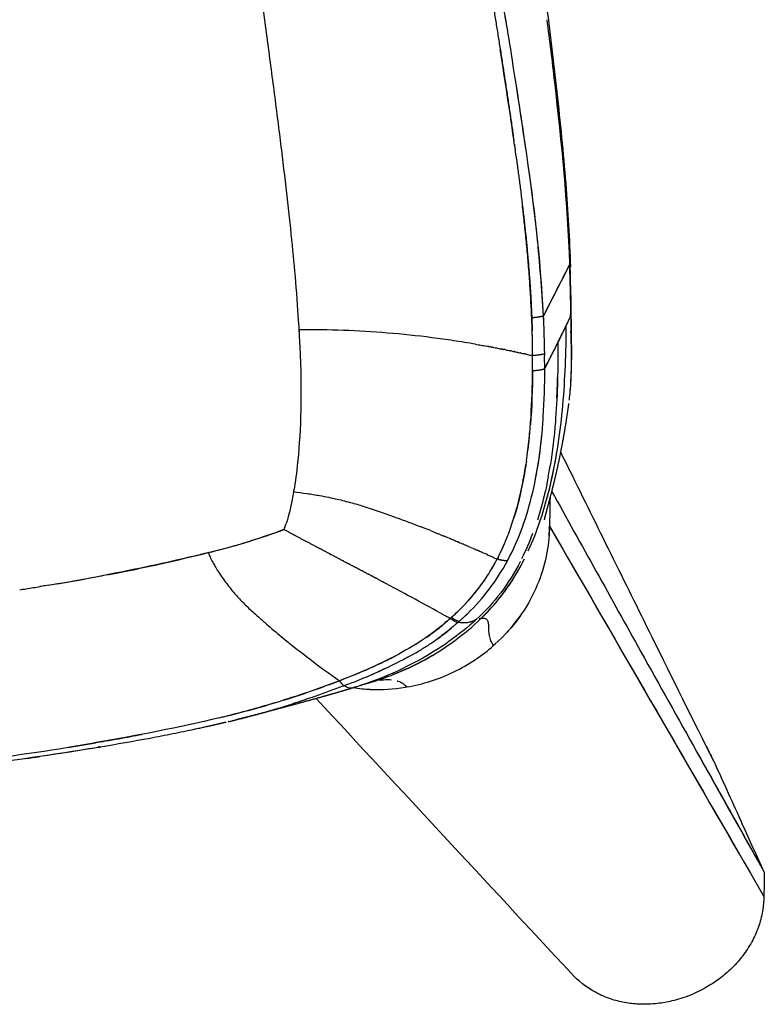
# Model space of a CAD drawing. Header units: millimetres. Extents: x 0 to 1905, y 0 to 2577.
# Tile 7 of 70: x 1770 to 1860, y 0 to 119. Entities that reach past the tile are written whole.
import ezdxf

# ---------------------------------------------------------------- set-up
doc = ezdxf.new("R2010")
doc.units = ezdxf.units.MM
doc.header["$MEASUREMENT"] = 0
doc.layers.add('Crea2D$visibili$linee', color=7, linetype='Continuous', true_color=0x000000)

msp = doc.modelspace()

# ---------------------------------------------------------------- linework, layer by layer
at = {"layer": 'Crea2D$visibili$linee'}
for p, q in [((1836.03, 89.43), (1832.86, 83.2)), ((1831.21, 87.07), (1831.22, 87.07)), ((1824.98, 79.69), (1824.98, 79.69)), ((1825.31, 79.64), (1825.31, 79.64)), ((1825.63, 79.58), (1825.63, 79.58)), ((1825.95, 79.52), (1825.95, 79.52)), ((1827.17, 79.3), (1827.17, 79.3)), ((1827.46, 79.24), (1827.46, 79.24)), ((1827.74, 79.18), (1827.74, 79.18)), ((1828.56, 79.02), (1828.56, 79.02)), ((1828.83, 78.97), (1828.82, 78.97)), ((1829.34, 78.86), (1829.33, 78.86)), ((1831.54, 76.57), (1831.54, 78.37)), ((1832.26, 65.56), (1832.26, 65.57)), ((1830.22, 62.38), (1830.22, 62.39)), ((1830.22, 62.38), (1830.22, 62.38)), ((1801.83, 57.19), (1801.83, 57.19)), ((1802.15, 57.02), (1802.15, 57.02)), ((1802.79, 56.68), (1802.78, 56.68)), ((1803.11, 56.51), (1803.1, 56.51)), ((1819.57, 57.08), (1819.57, 57.08)), ((1807.56, 54.16), (1807.53, 54.17)), ((1830.22, 53.18), (1830.22, 53.18)), ((1830.23, 53.18), (1830.23, 53.19)), ((1820.77, 47.07), (1820.77, 47.07)), ((1821.74, 46.76), (1821.58, 46.62)), ((1821.58, 46.62), (1821.58, 46.62)), ((1840.89, 45.15), (1840.91, 45.12)), ((1849.77, 29.81), (1849.77, 29.81)), ((1849.89, 29.6), (1849.9, 29.6))]:
    msp.add_line(p, q, dxfattribs=at)
for centre, radius, start, end in [((-713.43, -300.63), 2576.13, 9.35442, 9.49858), ((391.2, -117.35), 1456.41, 9.17123, 9.55837), ((1103.81, -2.11), 734.53, 8.25253, 9.15642), ((5256.03, -1651.36), 3837.55, 153.02816, 153.12813), ((1724.96, 85.85), 111.13, 0.6487, 1.2299), ((1729.39, 86.29), 106.74, 0.3094, 1.5161), ((2414.41, 90.63), 578.29, 180.3728, 180.7354), ((2058.1, 87.48), 222.01, 180.6236, 181.0672), ((1697.36, 76.85), 135.65, 2.1983, 2.6845), ((1703.37, 76.99), 129.64, 1.4763, 2.7457), ((1802.33, 98.46), 37.12, 333.7135, 335.5817), ((3645.58, 120.63), 1809.83, 181.18776, 181.24576), ((1698.59, 77.85), 132.95, 0.8272, 1.3391), ((1758.08, 117.97), 85.45, 333.5883, 334.3468), ((1785.62, 106.24), 55.55, 333.5562, 334.1531), ((1607.97, 76.38), 228.26, 0.8636, 1.232), ((1700.15, 76.94), 132.86, 0.8442, 1.4622), ((1803.56, -43.93), 125.47, 79.706, 79.7205), ((1806.21, -30.55), 111.83, 77.9341, 77.9357), ((1806.4, -29.66), 110.92, 77.8076, 77.8093), ((1806.58, -28.82), 110.06, 77.683, 77.6847), ((1689.78, 77.74), 141.76, 0.2531, 0.5355), ((1807.26, -25.75), 106.91, 77.0928, 77.0946), ((1680.4, 77.71), 151.14, 359.5655, 0.2485), ((1695.97, 76.95), 137.03, 0.0381, 0.6006), ((1725.2, 78.37), 109.39, 357.2801, 358.6071), ((1766.43, 74.89), 65.03, 352.4463, 355.0288), ((1847.1, 71.69), 16.02, 202.2183, 202.2396), ((1850.3, 72.99), 19.47, 202.2104, 202.2279), ((1781.53, 73.52), 52.82, 349.2605, 350.2868), ((1779.61, 73.85), 54.76, 350.293, 350.8076), ((1781.01, 64.71), 21.78, 340.2918, 342.2957), ((1756.89, -99.94), 169.08, 68.3708, 68.7824), ((1813.35, 58.16), 20.24, 355.6229, 358.8442), ((92601.76, 52585.13), 104871.28, 210.057881, 210.0861242), ((605615.93, 349640.65), 697682.82, 210.07033715, 210.07409508), ((1769.77, 146.97), 95.11, 285.1759, 286.8317), ((2098.14, 611.56), 628.59, 242.04039, 242.04114), ((2112.68, 638.98), 659.63, 242.07286, 242.0737), ((2347.08, 1081.73), 1160.6, 242.10391, 242.10446), ((1756.58, -100.72), 169.91, 68.1069, 68.1085), ((1756.53, -100.84), 170.04, 67.978, 67.9798), ((1756.5, -100.92), 170.13, 67.8511, 67.8532), ((1756.48, -100.96), 170.17, 67.7263, 67.7287), ((1756.48, -100.96), 170.17, 67.6061, 67.7263), ((1756.48, -100.96), 170.17, 67.6035, 67.6061), ((1756.49, -100.93), 170.13, 67.4828, 67.4857), ((1756.52, -100.86), 170.06, 67.3642, 67.3673), ((1756.56, -100.77), 169.96, 67.2476, 67.2509), ((1802.06, 66.9), 28.4, 332.5243, 338.3335), ((1802.41, 67.76), 31.11, 333.5014, 339.6157), ((1758.72, 187.65), 137.27, 284.1834, 285.0168), ((2395.57, 1173.37), 1264.27, 242.12144, 242.12202), ((2452.57, 1281.16), 1386.21, 242.13767, 242.13826), ((2520.08, 1408.92), 1530.71, 242.1526, 242.15319), ((2600.77, 1561.71), 1703.5, 242.16623, 242.16683), ((2698.3, 1746.48), 1912.43, 242.1786, 242.17918), ((2966.52, 2254.99), 2487.34, 242.19961, 242.20014), ((1756.61, -100.65), 169.84, 67.1331, 67.1366), ((1756.67, -100.52), 169.69, 67.0208, 67.0245), ((1756.73, -100.37), 169.53, 66.9105, 66.9145), ((1756.79, -100.22), 169.37, 66.8025, 66.8066), ((1756.85, -100.09), 169.22, 66.6967, 66.7009), ((1756.9, -99.97), 169.09, 66.5931, 66.5975), ((1756.94, -99.89), 169.01, 66.4918, 66.4964), ((1756.95, -99.86), 168.98, 66.393, 66.3976), ((1756.92, -99.92), 169.04, 66.2966, 66.3013), ((1756.85, -100.09), 169.23, 66.2027, 66.2076), ((1770.84, 81.55), 62.89, 334.2981, 335.4229), ((-2564.4, -8244.02), 9379.43, 62.21457, 62.214765), ((461.36, -2502.21), 2889.17, 62.20322, 62.20392), ((1756.71, -100.41), 169.57, 66.1115, 66.1164), ((1756.3, -101.32), 170.57, 65.8599, 66.1112), ((1755.62, -102.85), 172.25, 65.8552, 65.8602), ((1805.18, 65.3), 24.9, 327.7526, 332.4792), ((1753.88, -106.71), 176.48, 65.7006, 65.7056), ((1750.49, -114.19), 184.7, 65.5614, 65.5661), ((1894.95, 22.07), 74.74, 154.5022, 154.8916), ((1828.35, 54.76), 1.18, 274.1526, 277.7018), ((804.79, -1850.86), 2152.82, 62.19312, 62.19409), ((1011.22, -1459.53), 1710.38, 62.18004, 62.18131), ((1077.54, -1333.84), 1568.27, 62.16409, 62.16552), ((1174.53, -1150.23), 1360.62, 62.14701, 62.14873), ((1251.65, -1004.33), 1195.58, 62.12749, 62.12953), ((1314.93, -884.73), 1060.28, 62.10545, 62.10782), ((1720.29, 369.23), 322.93, 279.3933, 280.3877), ((1723.76, 349.43), 302.82, 279.4474, 280.4661), ((1368.13, -784.26), 946.6, 62.08077, 62.08352), ((1413.76, -698.19), 849.18, 62.05335, 62.0565), ((1533.06, -473.77), 595.01, 61.9136, 61.91825), ((1715.76, 398.03), 352.08, 278.8472, 279.1323), ((1531.2, -477.27), 598.98, 61.87641, 61.87972), ((1529.35, -480.72), 602.89, 61.83772, 61.84192), ((1510.24, -516.21), 643.2, 61.13293, 61.8291), ((1806.01, 64.76), 23.9, 317.8958, 324.3384), ((1805.58, 65.18), 24.51, 311.2672, 314.9009), ((1824.2, 50.07), 4.34, 232.7871, 234.9273), ((1813.42, 58.66), 20.35, 311.8431, 325.3009), ((1880.05, 140.99), 124.68, 230.758, 234.8148), ((1812.85, 59.27), 21.19, 303.8121, 311.2637), ((1798.04, 76.21), 38.91, 299.226, 300.8307), ((1812.6, 59.63), 21.63, 287.7544, 303.8278), ((1786.39, 99.17), 64.66, 292.8946, 294.4651), ((1801.39, 73.82), 36.5, 286.3307, 289.6859), ((1770.71, 135.45), 103.38, 287.3245, 290.2143), ((1660.96, 432.55), 420.11, 290.3237, 290.5182), ((1809.37, 39.49), 1.16, 224.9193, 232.8467), ((1809.06, 39.08), 0.651, 232.7101, 242.6305), ((1784.95, 117.61), 83.19, 287.4565, 287.8557), ((1812.82, 57.68), 19.64, 261.4467, 267.3522), ((1812.84, 58.43), 20.4, 267.4533, 279.3104), ((1812.73, 59.22), 21.19, 279.8276, 287.7755), ((-453018.07, -422322.47), 620686.59, 42.87630302, 42.88048272), ((1812.84, 57.94), 19.91, 267.3403, 267.4011), ((1774.25, 124.41), 92.54, 286.9192, 286.9423), ((1774.93, 122.2), 90.23, 287.2154, 287.237), ((1774.3, 124.2), 92.32, 287.5141, 287.5331), ((1757.7, 182.63), 152.33, 283.6792, 283.6952), ((1765.92, 154.49), 123.76, 283.9529, 284.8035), ((1734.64, 286.94), 259.7, 277.8835, 278.2705), ((9505.11, 4310.8), 8769.29, 209.226564, 209.324801)]:
    msp.add_arc(centre, radius, start, end, dxfattribs=at)
for points, knots in [([(1810.79, 263.41), (1811.33, 256.12), (1812.05, 248.83), (1813.82, 234.25), (1814.88, 226.97), (1816.06, 219.7), (1817.25, 212.42), (1818.57, 205.15), (1821.3, 190.63), (1822.7, 183.36), (1824.07, 176.09), (1824.25, 175.14), (1824.6, 173.23), (1825.31, 169.43), (1826.46, 163.1), (1827.42, 157.71), (1828.03, 154.23), (1828.67, 150.58), (1829.29, 146.93), (1830.48, 139.61), (1831.05, 135.95), (1831.6, 132.29), (1832.15, 128.62), (1832.66, 124.95), (1833.62, 117.6), (1834.07, 113.92), (1834.47, 110.23), (1834.88, 106.55), (1835.25, 102.86), (1835.81, 95.82), (1836.01, 92.47), (1836.1, 89.11)], [0.004567, 0.004567, 0.004567, 0.004567, 22.118588, 22.118588, 44.246567, 44.246567, 44.246567, 66.401901, 66.401901, 88.600582, 88.600582, 88.600582, 91.502094, 94.402022, 100.206728, 110.815119, 110.815119, 110.815119, 121.926508, 121.926508, 133.04335, 133.04335, 133.04335, 144.168723, 144.168723, 155.295823, 155.295823, 155.295823, 166.424103, 166.424103, 176.522823, 176.522823, 176.522823, 176.522823]), ([(1836.04, 89.08), (1836.03, 89.2), (1836.03, 89.32), (1836.03, 89.43), (1835.79, 96.81), (1835.06, 104.12), (1833.93, 113.94), (1833.62, 116.45), (1833.3, 118.96)], [0, 0, 0, 0, 1, 1, 1, 1.125, 1.125, 1.167969, 1.167969, 1.167969, 1.167969]), ([(1832.86, 83.2), (1832.53, 90.19), (1831.64, 97.1), (1830.3, 106.33), (1829.95, 108.68), (1829.58, 111.04)], [1, 1, 1, 1, 1.5, 1.5, 1.671875, 1.671875, 1.671875, 1.671875]), ([(1834.45, 109.37), (1834.64, 107.73), (1834.99, 104.41), (1835.45, 99.42), (1835.82, 94.42), (1835.96, 91.09), (1836.03, 89.43)], [5.8861465, 5.8861465, 5.8861465, 5.8861465, 5.9143881, 5.9431238, 5.9716553, 5.9999995, 5.9999995, 5.9999995, 5.9999995]), ([(1832.86, 83.2), (1832.64, 86.38), (1832.22, 92.55), (1831.4, 98.7), (1830.97, 101.68)], [0, 0, 0, 0, 0.2301975, 0.4465784, 0.4465784, 0.4465784, 0.4465784]), ([(1824.65, 79.75), (1823.76, 79.9), (1822.01, 80.18), (1818.46, 80.68), (1812.26, 81.33), (1806.9, 81.52), (1803.34, 81.5)], [0, 0, 0, 0, 2.711131, 5.324116, 10.732102, 21.41382, 21.41382, 21.41382, 21.41382]), ([(1831.02, 54.78), (1831.57, 55.97), (1832.61, 58.65), (1834.23, 64.48), (1835.37, 72.37), (1835.59, 78.8), (1835.61, 82.02)], [0.2702255, 0.2702255, 0.2702255, 0.2702255, 0.375, 0.5, 0.75, 1, 1, 1, 1]), ([(1833.01, 76.81), (1833.28, 77.34), (1833.81, 78.38), (1834.34, 79.42), (1834.6, 79.94), (1834.6, 79.95), (1834.86, 80.48), (1835.2, 81.18), (1835.53, 81.86), (1835.61, 82.02)], [7, 7, 7, 7, 7.503506, 8, 8, 8, 8.010888, 8.768136, 9, 9, 9, 9]), ([(1803.42, 79.72), (1803.43, 79.64), (1803.43, 79.56), (1803.67, 73.96), (1803.53, 69.34), (1803.17, 65.69), (1803.16, 65.64), (1803.16, 65.6)], [4.0693657, 4.0693657, 4.0693657, 4.0693657, 4.0793029, 4.0793029, 4.7395875, 4.7395875, 4.7476513, 4.7476513, 4.7476513, 4.7476513]), ([(1834.6, 79.94), (1834.61, 76.88), (1834.55, 73.69), (1834.3, 70.53), (1834.29, 70.39)], [-1, -1, -1, -1, -0.75, -0.7387149, -0.7387149, -0.7387149, -0.7387149]), ([(1836.2, 79.82), (1836.21, 79.1), (1836.21, 78.39), (1836.2, 76.35), (1836.14, 75.08), (1836.04, 73.94)], [2.0703004, 2.0703004, 2.0703004, 2.0703004, 2.1158768, 2.1158768, 2.2086824, 2.2086824, 2.2086824, 2.2086824]), ([(1832.97, 78.59), (1832.98, 78.6), (1832.99, 78.6), (1833, 78.61), (1833, 78.7), (1833, 78.8), (1833, 78.9)], [3.9538485, 3.9538485, 3.9538485, 3.9538485, 4, 4, 4, 4.0625099, 4.0625099, 4.0625099, 4.0625099]), ([(1836.21, 77.51), (1836.2, 77.27), (1836.18, 76.06), (1836.11, 74.53), (1835.98, 73.36), (1835.94, 72.99)], [2.1225004, 2.1225004, 2.1225004, 2.1225004, 2.1397935, 2.2098734, 2.2439303, 2.2439303, 2.2439303, 2.2439303]), ([(1830.8, 65.61), (1830.8, 65.62), (1831.06, 67.41), (1831.42, 71.04), (1831.5, 74.71), (1831.54, 76.57)], [1.5365568, 1.5365568, 1.5365568, 1.5365568, 1.5383676, 1.7669475, 2, 2, 2, 2]), ([(1831.55, 61.87), (1832.23, 64.74), (1832.62, 67.8), (1832.83, 70.87), (1832.83, 70.96)], [0.3746348, 0.3746348, 0.3746348, 0.3746348, 0.7468809, 0.7580916, 0.7580916, 0.7580916, 0.7580916]), ([(1831.86, 63.27), (1831.97, 63.86), (1832.08, 64.45), (1832.37, 66.26), (1832.53, 67.47), (1832.65, 68.68)], [2.424737, 2.424737, 2.424737, 2.424737, 2.5, 2.5, 2.6537138, 2.6537138, 2.6537138, 2.6537138]), ([(1853.4, 29.4), (1850.93, 34.39), (1845.15, 46.04), (1838.99, 58.51), (1835.31, 65.97), (1834.92, 66.74)], [2.0017599, 2.0017599, 2.0017599, 2.0017599, 2.2112732, 2.4911735, 2.5236039, 2.5236039, 2.5236039, 2.5236039]), ([(1830.8, 65.61), (1830.76, 65.37), (1830.72, 65.13), (1830.35, 62.81), (1829.91, 60.76), (1829.29, 58.77)], [0.46875, 0.46875, 0.46875, 0.46875, 0.5, 0.5, 0.7682268, 0.7682268, 0.7682268, 0.7682268]), ([(1833.24, 60.97), (1833.42, 61.64), (1833.81, 63.17), (1834.13, 64.71), (1834.29, 65.59)], [0.4454073, 0.4454073, 0.4454073, 0.4454073, 0.5000729, 0.5703296, 0.5703296, 0.5703296, 0.5703296]), ([(1828.04, 55.43), (1828.07, 55.5), (1828.38, 56.19), (1828.9, 57.54), (1829.6, 59.75), (1830.23, 62.31), (1830.58, 64.23), (1830.74, 65.23)], [1.0795315, 1.0795315, 1.0795315, 1.0795315, 1.0891472, 1.1786491, 1.268968, 1.3913299, 1.5199878, 1.5199878, 1.5199878, 1.5199878]), ([(1833.35, 63.35), (1833.26, 62.85), (1832.91, 61.21), (1832.47, 59.61), (1832.12, 58.51)], [-0.5425769, -0.5425769, -0.5425769, -0.5425769, -0.5, -0.4035408, -0.4035408, -0.4035408, -0.4035408]), ([(1833.36, 63.38), (1833.36, 63.38), (1833.36, 63.37), (1833.36, 63.36), (1833.35, 63.35)], [2.4564872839, 2.4564872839, 2.4564872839, 2.4564872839, 2.4565722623, 2.4574191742, 2.4574191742, 2.4574191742, 2.4574191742]), ([(1802.66, 61.9), (1802.61, 61.59), (1802.56, 61.29), (1802.28, 59.92), (1802.04, 58.96), (1801.76, 58.08)], [3, 3, 3, 3, 3.1743803, 3.1743803, 3.8193216, 3.8193216, 3.8193216, 3.8193216]), ([(1802.66, 61.9), (1803.2, 61.85), (1804.25, 61.73), (1805.66, 61.5), (1806.88, 61.26), (1807.86, 61.05), (1808.82, 60.82), (1809.68, 60.59), (1810.52, 60.36), (1811.36, 60.1), (1812.27, 59.79), (1813.52, 59.36), (1815.46, 58.67), (1817.06, 58.07), (1818.08, 57.67)], [0, 0, 0, 0, 1.608112, 3.173755, 4.272178, 5.352033, 6.195177, 7.222943, 8.024366, 8.807368, 9.856499, 10.89687, 12.77665, 16.037377, 16.037377, 16.037377, 16.037377]), ([(1833.84, 61.99), (1837.44, 55.52), (1843.29, 45), (1849.14, 34.51), (1851.39, 30.48)], [0.0067118, 0.0067118, 0.0067118, 0.0067118, 0.424166, 0.6852343, 0.6852343, 0.6852343, 0.6852343]), ([(1833.65, 61.25), (1833.64, 60.68), (1833.62, 59.82), (1833.6, 58.66), (1833.59, 58.07), (1833.58, 57.77), (1833.58, 57.76), (1833.58, 57.45), (1833.55, 56.84), (1833.39, 55.02), (1832.84, 52.34), (1831.35, 48.75), (1829.84, 46.54), (1828.9, 45.45)], [3.224994, 3.224994, 3.224994, 3.224994, 3.598614, 3.801874, 4, 4, 4, 4.001402, 4.056879, 4.112357, 4.334268, 4.556178, 4.819698, 4.819698, 4.819698, 4.819698]), ([(1786.63, 53.22), (1788.55, 53.65), (1790.45, 54.11), (1792.35, 54.57), (1794.07, 55.01), (1797.16, 55.81), (1800.17, 56.88), (1801.51, 57.36)], [2.9234, 2.9234, 2.9234, 2.9234, 3, 3, 3, 3.555338, 4, 4, 4, 4]), ([(1806.46, 54.74), (1806.58, 54.67), (1806.7, 54.61), (1807.06, 54.42), (1807.29, 54.3), (1807.53, 54.17)], [4.23667919, 4.23667919, 4.23667919, 4.23667919, 4.2524578, 4.2524578, 4.28290503, 4.28290503, 4.28290503, 4.28290503]), ([(1792.35, 54.57), (1791.75, 54.42), (1791.12, 54.26), (1787.37, 53.36), (1783.7, 52.57), (1779.53, 51.78)], [3, 3, 3, 3, 3.0431363, 3.0431363, 3.2499969, 3.2499969, 3.2499969, 3.2499969]), ([(1792.35, 54.57), (1792.42, 54.4), (1792.58, 54), (1792.85, 53.45), (1793.18, 52.87), (1793.57, 52.25), (1794.04, 51.55), (1794.74, 50.59), (1795.43, 49.73), (1796.13, 48.97), (1796.79, 48.29), (1797.55, 47.57), (1798.48, 46.73), (1799.64, 45.71), (1800.57, 44.93), (1801.18, 44.43)], [0, 0, 0, 0, 0.551671, 1.284959, 1.83389, 2.564157, 3.471931, 4.367993, 6.111943, 6.792909, 7.46532, 8.953125, 9.932696, 11.228745, 13.583108, 13.583108, 13.583108, 13.583108]), ([(1807.93, 53.96), (1808.06, 53.9), (1808.18, 53.83), (1808.42, 53.7), (1808.54, 53.64), (1808.66, 53.58)], [4.29979364, 4.29979364, 4.29979364, 4.29979364, 4.31557225, 4.31557225, 4.33005088, 4.33005088, 4.33005088, 4.33005088]), ([(1821.58, 46.62), (1821.63, 46.67), (1821.69, 46.71), (1821.74, 46.76), (1822.13, 47.11), (1822.92, 47.84), (1824.06, 49.06), (1825.19, 50.46), (1826.29, 52.04), (1826.93, 53.2), (1827.26, 53.8)], [0, 0, 0, 0, 1, 1, 1, 1.172333, 1.358257, 1.557814, 1.771435, 2, 2, 2, 2]), ([(1825.3, 46.6), (1826.42, 47.67), (1828.37, 49.95), (1829.91, 52.54), (1830.57, 53.84)], [0.0000607, 0.0000607, 0.0000607, 0.0000607, 0.125, 0.2421875, 0.2421875, 0.2421875, 0.2421875]), ([(1826.7, 48.06), (1826.89, 48.27), (1827.26, 48.69), (1827.97, 49.6), (1829.17, 51.26), (1830.04, 52.79), (1830.57, 53.84)], [0, 0, 0, 0, 0.841643, 1.677524, 3.465466, 6.972771, 6.972771, 6.972771, 6.972771]), ([(1830.06, 53.49), (1830.05, 53.48), (1829.36, 52.16), (1827.79, 49.65), (1825.81, 47.47), (1824.73, 46.49)], [-0.2510972, -0.2510972, -0.2510972, -0.2510972, -0.25, -0.125, 0, 0, 0, 0]), ([(1812.84, 51.36), (1812.83, 51.37), (1812.81, 51.38), (1812.71, 51.43), (1812.63, 51.48), (1812.54, 51.52)], [3.49508397, 3.49508397, 3.49508397, 3.49508397, 3.49700012, 3.49700012, 3.50784667, 3.50784667, 3.50784667, 3.50784667]), ([(1773, 50.63), (1772.77, 50.6), (1772.55, 50.56), (1772.21, 50.51), (1772.1, 50.49), (1771.98, 50.47)], [3.35212446, 3.35212446, 3.35212446, 3.35212446, 3.36209181, 3.36209181, 3.36708688, 3.36708688, 3.36708688, 3.36708688]), ([(1824.73, 46.49), (1823.7, 45.54), (1821.49, 43.77), (1817.86, 41.51), (1814.16, 39.73), (1811.64, 38.81), (1810.46, 38.43)], [-0.9999496, -0.9999496, -0.9999496, -0.9999496, -0.75, -0.5, -0.25, -0.0305184, -0.0305184, -0.0305184, -0.0305184]), ([(1813.69, 39.46), (1814.02, 39.58), (1815.68, 40.2), (1818.57, 41.55), (1822.15, 43.83), (1824.29, 45.64), (1825.3, 46.6)], [0.1867555, 0.1867555, 0.1867555, 0.1867555, 0.25, 0.5, 0.75, 0.9998656, 0.9998656, 0.9998656, 0.9998656]), ([(1821.58, 46.62), (1820.61, 45.77), (1819.63, 44.96), (1817.54, 43.54), (1816.47, 42.91), (1815.38, 42.32)], [1.0000065, 1.0000065, 1.0000065, 1.0000065, 1.25, 1.25, 1.4905346, 1.4905346, 1.4905346, 1.4905346]), ([(1818.76, 44.37), (1819.28, 44.73), (1820.25, 45.45), (1821.15, 46.24), (1821.58, 46.62)], [1.7635585, 1.7635585, 1.7635585, 1.7635585, 1.8866493, 1.9999789, 1.9999789, 1.9999789, 1.9999789]), ([(1821.58, 46.62), (1821.57, 46.63), (1821.53, 46.64), (1821.5, 46.66), (1821.48, 46.67), (1821.37, 46.73), (1821.26, 46.8), (1821.14, 46.86)], [2.0589528, 2.0589528, 2.0589528, 2.0589528, 2.3933077, 3, 3, 3, 3.0310625, 3.0310625, 3.0310625, 3.0310625]), ([(1824.73, 46.49), (1824.6, 46.42), (1824.3, 46.27), (1823.78, 46.12), (1823.19, 46.05), (1822.74, 46.11), (1822.52, 46.13)], [3, 3, 3, 3, 3.231462, 3.502979, 3.754104, 4, 4, 4, 4]), ([(1825.07, 46.62), (1825.08, 46.62), (1825.13, 46.62), (1825.19, 46.6), (1825.25, 46.59), (1825.3, 46.6)], [0.4375, 0.4375, 0.4375, 0.4375, 0.5, 0.75, 1, 1, 1, 1]), ([(1825.92, 46.55), (1825.91, 46.55), (1825.78, 46.61), (1825.57, 46.63), (1825.33, 46.6), (1825.3, 46.6)], [5.8180057, 5.8180057, 5.8180057, 5.8180057, 5.8354101, 5.9746451, 6, 6, 6, 6]), ([(1826.83, 43.34), (1826.69, 43.53), (1826.48, 43.92), (1826.3, 44.57), (1826.25, 45.25), (1826.25, 45.88), (1826.18, 46.33), (1826.02, 46.5), (1825.92, 46.55)], [3.0000863, 3.0000863, 3.0000863, 3.0000863, 3.1392357, 3.2784715, 3.4177072, 3.5569429, 3.6961786, 3.8182198, 3.8182198, 3.8182198, 3.8182198]), ([(1822.5, 46.13), (1822.38, 46.03), (1822.15, 45.83), (1821.7, 45.45), (1821, 44.87), (1820.39, 44.4), (1820, 44.12)], [0, 0, 0, 0, 0.487605, 0.925704, 1.752213, 3.219507, 3.219507, 3.219507, 3.219507]), ([(1808.21, 39.1), (1809.33, 39.54), (1811.26, 40.3), (1813.63, 41.41), (1814.89, 42.06), (1815.38, 42.32)], [1, 1, 1, 1, 1.2323258, 1.3992563, 1.5067333, 1.5067333, 1.5067333, 1.5067333]), ([(1808.78, 38.5), (1809.96, 38.94), (1811.2, 39.44), (1813.59, 40.49), (1814.77, 41.05), (1815.94, 41.67)], [3, 3, 3, 3, 3.25, 3.25, 3.5, 3.5, 3.5, 3.5]), ([(1819.43, 42.15), (1819.13, 41.96), (1818.82, 41.79), (1817.28, 40.94), (1816, 40.35), (1814.69, 39.83)], [0.4374999, 0.4374999, 0.4374999, 0.4374999, 0.5, 0.5, 0.7492043, 0.7492043, 0.7492043, 0.7492043]), ([(1808.7, 38.47), (1807.55, 38.03), (1805.5, 37.28), (1803.44, 36.59), (1802.54, 36.3)], [3.0026289, 3.0026289, 3.0026289, 3.0026289, 3.125, 3.2196665, 3.2196665, 3.2196665, 3.2196665]), ([(1813.07, 39.15), (1813.23, 39.18), (1813.73, 39.24), (1814.2, 39.24), (1814.49, 39.22)], [1.3643418, 1.3643418, 1.3643418, 1.3643418, 1.4349687, 1.5762067, 1.5762067, 1.5762067, 1.5762067]), ([(1815.18, 39.09), (1815.21, 39.08), (1815.48, 39), (1815.91, 38.77), (1816.22, 38.49), (1816.34, 38.33)], [1.6997851, 1.6997851, 1.6997851, 1.6997851, 1.7174844, 1.8587422, 1.9999075, 1.9999075, 1.9999075, 1.9999075]), ([(1790.65, 33.21), (1790.22, 33.11), (1789.36, 32.93), (1787.59, 32.57), (1784.23, 31.92), (1781.3, 31.41), (1779.29, 31.07)], [0, 0, 0, 0, 1.296795, 2.636421, 5.442803, 11.553254, 11.553254, 11.553254, 11.553254]), ([(1779.28, 31.07), (1769.58, 29.44), (1759.77, 28.3), (1749.9, 27.32), (1748.91, 27.22), (1746.7, 27.01), (1742.26, 26.6), (1733.48, 25.84), (1725.94, 25.26), (1720.62, 24.87)], [0.016477, 0.016477, 0.016477, 0.016477, 30.27586, 30.27586, 30.27586, 33.24508, 36.958404, 43.650417, 59.662774, 59.662774, 59.662774, 59.662774]), ([(1745.22, 27.35), (1746.75, 27.49), (1748.27, 27.64), (1759.54, 28.8), (1769.23, 29.97), (1778.82, 31.62)], [0.421875, 0.421875, 0.421875, 0.421875, 0.5, 0.5, 1, 1, 1, 1]), ([(1851.39, 30.48), (1852.63, 28.26), (1855.35, 23.4), (1858.06, 18.57), (1859.54, 15.95)], [0.6852328, 0.6852328, 0.6852328, 0.6852328, 0.8288884, 0.9999979, 0.9999979, 0.9999979, 0.9999979]), ([(1853.44, 29.34), (1853.45, 29.32), (1853.46, 29.3), (1853.47, 29.28), (1854.61, 26.78), (1855.74, 24.27), (1856.88, 21.77)], [7.9792378, 7.9792378, 7.9792378, 7.9792378, 8, 8, 8, 8.5629433, 8.5629433, 8.5629433, 8.5629433]), ([(1859.54, 15.95), (1859.53, 15.25), (1859.51, 14.55), (1859.5, 13.58), (1859.49, 13.31), (1859.49, 13.03), (1859.48, 12.44), (1859.36, 11.19), (1858.88, 9.33), (1858.06, 7.51), (1857.17, 6.15), (1856.34, 5.12), (1855.43, 4.16), (1854.14, 3.06), (1852.42, 1.94), (1850.83, 1.17), (1849.45, 0.68), (1848.17, 0.33), (1846.49, 0.03), (1844.56, -0.04), (1842.65, 0.17), (1840.86, 0.63), (1838.56, 1.64), (1837.04, 2.84), (1836.19, 3.75)], [9, 9, 9, 9, 9.717971, 9.717971, 10, 10, 10, 11.767731, 13.75867, 15.745436, 17.737428, 18.619108, 19.717602, 21.701825, 23.687446, 25.879742, 26.978737, 28.086125, 29.864368, 32.084351, 33.852823, 35.616048, 37.602083, 41.357549, 41.357549, 41.357549, 41.357549])]:
    msp.add_open_spline(points, degree=3, knots=knots, dxfattribs=at)
for points, weights, degree, knots in [([(1803.42, 79.72), (1803.4, 80.31), (1803.37, 80.91), (1803.34, 81.5), (1802.75, 92.16), (1800.94, 105.97), (1798.53, 123.73)], [1, 0.999988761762, 0.999988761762, 1, 1, 1, 1], 3, [0, 0, 0, 0, 1.777213, 1.777213, 1.777213, 2.767845, 2.767845, 2.767845, 2.767845]), ([(1831.53, 79.07), (1831.53, 79.3), (1831.53, 79.53), (1831.53, 79.77), (1831.52, 80.29), (1831.5, 81.36), (1831.46, 82.43), (1831.44, 82.97), (1831.37, 84.27), (1831.24, 86.92), (1830.91, 90.99), (1830.58, 94.18), (1830.37, 96.01), (1830.32, 96.45)], [1, 0.999997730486, 0.999997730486, 1, 1, 1, 1, 1, 1, 1, 1, 1, 1, 1], 3, [0, 0, 0, 0, 0.698519, 0.698519, 0.698519, 1.193771, 1.698519, 1.698519, 1.698519, 1.79247, 1.890723, 1.99202, 2.023458, 2.023458, 2.023458, 2.023458]), ([(1836.08, 86.82), (1836.07, 87.58), (1836.06, 88.33), (1836.04, 89.08), (1836.04, 89.08), (1836.04, 89.08), (1836.04, 89.08)], [1, 0.999982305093, 0.999982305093, 1, 1, 1, 1], 3, [0, 0, 0, 0, 2.252658, 2.252658, 2.252658, 2.26007, 2.26007, 2.26007, 2.26007]), ([(1836.13, 86.86), (1836.13, 86.85), (1836.12, 86.84), (1836.08, 86.82), (1836.09, 86.24), (1836.09, 85.65), (1836.1, 85.06)], [1, 1, 1, 1, 0.999999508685, 0.999999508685, 1], 3, [3.833165, 3.833165, 3.833165, 3.833165, 4, 4, 4, 5.764553, 5.764553, 5.764553, 5.764553]), ([(1831.47, 82.97), (1831.46, 82.97), (1831.45, 82.97), (1831.44, 82.97), (1831.46, 82.43), (1831.48, 81.9), (1831.49, 81.37)], [1, 1, 1, 1, 0.999986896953, 0.999986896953, 1], 3, [0.98487, 0.98487, 0.98487, 0.98487, 1, 1, 1, 2.599887, 2.599887, 2.599887, 2.599887]), ([(1836.17, 83.2), (1836.19, 82.46), (1836.2, 81.72), (1836.21, 80.97), (1836.22, 79.89), (1836.23, 78.81), (1836.22, 77.82), (1836.21, 77.08), (1836.19, 76.33), (1836.15, 75.59)], [1, 0.999999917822, 0.999999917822, 1, 1, 1, 1, 0.999867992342, 0.999867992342, 1], 3, [0, 0, 0, 0, 2.229436, 2.229436, 2.229436, 5.785011, 5.785011, 5.785011, 8.020942, 8.020942, 8.020942, 8.020942]), ([(1835.89, 72.6), (1835.89, 72.58), (1835.88, 72.55), (1835.88, 72.52), (1835.75, 71.56), (1835.6, 70.57), (1835.29, 68.67), (1835.11, 67.71), (1834.93, 66.78), (1834.65, 65.36), (1834.33, 63.94), (1833.98, 62.52), (1833.9, 62.21), (1833.82, 61.89), (1833.74, 61.58), (1833.59, 61.04), (1833.48, 60.61), (1833.29, 59.9), (1833.21, 59.63), (1833.16, 59.42), (1833.13, 59.3), (1833.09, 59.17), (1833.06, 59.04)], [1, 1, 1, 1, 1, 1, 1, 1, 1, 0.99976820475, 0.99976820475, 1, 0.999990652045, 0.999990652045, 1, 1, 1, 1, 1, 1, 0.999985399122, 0.999985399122, 1], 3, [39.826759, 39.826759, 39.826759, 39.826759, 39.905088, 39.905088, 39.905088, 42.864169, 42.864169, 45.756134, 45.756134, 45.756134, 50.121174, 50.121174, 50.121174, 51.099863, 51.099863, 51.099863, 53.343079, 53.343079, 55.669629, 55.669629, 55.669629, 56.06645, 56.06645, 56.06645, 56.06645]), ([(1833.06, 59.04), (1833.06, 59.02), (1833.05, 58.99), (1833.04, 58.97), (1833.01, 58.84), (1832.98, 58.7), (1832.95, 58.57), (1832.95, 58.55), (1832.95, 58.54), (1832.95, 58.54)], [1, 1, 1, 1, 0.999908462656, 0.999908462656, 1, 1, 1, 1], 3, [0, 0, 0, 0, 0.072446, 0.072446, 0.072446, 0.480852, 0.480852, 0.480852, 1.718361, 1.718361, 1.718361, 1.718361]), ([(1822.52, 46.13), (1822.57, 46.18), (1822.62, 46.22), (1822.67, 46.27), (1823.02, 46.58), (1823.36, 46.89), (1823.69, 47.21)], [1, 1, 1, 1, 0.999761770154, 0.999761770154, 1], 3, [4, 4, 4, 4, 5, 5, 5, 6.390065, 6.390065, 6.390065, 6.390065]), ([(1822.36, 46.17), (1822.41, 46.16), (1822.46, 46.14), (1822.5, 46.13), (1822.56, 46.18), (1822.62, 46.22), (1822.67, 46.27), (1822.67, 46.27), (1822.66, 46.27), (1822.65, 46.27)], [1, 0.998307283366, 0.998307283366, 1, 1, 1, 1, 1, 1, 1], 3, [0, 0, 0, 0, 0.149935, 0.149935, 0.149935, 1.149935, 1.149935, 1.149935, 1.181666, 1.181666, 1.181666, 1.181666]), ([(1809.9, 38.25), (1809.27, 38.05), (1808.56, 37.84), (1807.26, 37.46), (1806.59, 37.27), (1805.93, 37.09), (1804.63, 36.73), (1803.33, 36.37), (1802.02, 36.02), (1800.74, 35.67), (1799.46, 35.33), (1798.17, 34.99), (1797.54, 34.83), (1796.9, 34.67), (1796.26, 34.51), (1796.1, 34.47), (1795.93, 34.42), (1795.76, 34.38)], [1, 1, 1, 1, 1, 1, 0.999995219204, 0.999995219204, 1, 0.999991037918, 0.999991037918, 1, 0.999993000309, 0.999993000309, 1, 1, 1, 1], 3, [0, 0, 0, 0, 2.120741, 2.120741, 4.233018, 4.233018, 4.233018, 8.288404, 8.288404, 8.288404, 12.271097, 12.271097, 12.271097, 14.239956, 14.239956, 14.239956, 14.766676, 14.766676, 14.766676, 14.766676]), ([(1811.66, 38.79), (1811.37, 38.71), (1811.08, 38.62), (1810.85, 38.55), (1810.62, 38.48)], [1, 0.999981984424, 1, 0.99998496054, 1], 2, [0, 0, 0, 0.598169, 0.598169, 1.07931, 1.07931, 1.07931]), ([(1812.74, 39.09), (1812.67, 39.08), (1812.6, 39.06), (1812.21, 38.96), (1811.83, 38.84)], [1, 0.99994384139, 1, 0.999920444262, 1], 2, [0, 0, 0, 0.1435051, 0.1435051, 0.9463809, 0.9463809, 0.9463809]), ([(1794.47, 34.07), (1794.42, 34.06), (1794.36, 34.04), (1794.3, 34.03), (1793.62, 33.87), (1792.95, 33.71), (1792.27, 33.56)], [1, 1, 1, 1, 0.99998671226, 0.99998671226, 1], 3, [0.236932, 0.236932, 0.236932, 0.236932, 0.417275, 0.417275, 0.417275, 2.50729, 2.50729, 2.50729, 2.50729]), ([(1775.46, 31.06), (1776.58, 31.24), (1777.7, 31.43), (1778.82, 31.62), (1780.65, 31.94), (1782.48, 32.26), (1784.3, 32.6)], [1, 0.999998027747, 0.999998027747, 1, 1, 1, 1], 3, [0, 0, 0, 0, 3.412518, 3.412518, 3.412518, 3.594771, 3.594771, 3.594771, 3.594771])]:
    msp.add_rational_spline(points, weights, degree=degree, knots=knots, dxfattribs=at)
for points, weights, degree in [([(1826.18, 124.33), (1827.27, 117.71), (1828.33, 111.07), (1829.27, 104.4)], [0.999999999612, 0.999999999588, 0.999999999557, 0.999999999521], 3), ([(1829.36, 103.75), (1829.39, 103.54), (1829.42, 103.32), (1829.45, 103.11)], [0.999999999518, 0.999999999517, 0.999999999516, 0.999999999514], 3), ([(1829.54, 102.46), (1830.43, 96), (1831.18, 89.52), (1831.44, 82.97)], [0.999999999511, 0.999999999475, 0.999999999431, 0.999999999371], 3), ([(1831.47, 82.97), (1832.47, 83.06), (1832.83, 83.19)], [0.997067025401, 0.910419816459, 0.99133478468], 2), ([(1832.97, 78.59), (1832.61, 78.44), (1831.54, 78.37)], [0.990766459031, 0.903184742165, 1], 2), ([(1831.6, 76.57), (1832.69, 76.64), (1833.01, 76.81)], [0.993763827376, 0.900221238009, 1], 2), ([(1828.43, 53.59), (1827.97, 53.56), (1827.26, 53.8)], [0.991498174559, 0.946027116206, 1], 2), ([(1821.74, 46.76), (1822.28, 46.35), (1822.65, 46.27)], [1, 0.952812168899, 0.99700219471], 2), ([(1808.53, 38.69), (1808.38, 38.84), (1808.21, 39.1)], [0.978594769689, 0.977215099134, 0.999995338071], 2), ([(1808.78, 38.5), (1808.77, 38.5), (1808.76, 38.5)], [1, 0.998635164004, 0.997357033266], 2), ([(1779.08, 31.18), (1779.2, 31.06), (1779.29, 31.07)], [0.964325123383, 0.964325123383, 0.992184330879], 2), ([(1779.3, 31.08), (1779.31, 31.08), (1779.32, 31.08)], [0.99567999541, 0.997770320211, 1], 2)]:
    msp.add_rational_spline(points, weights, degree=degree, dxfattribs=at)
for points in [[(1829.37, 103.75), (1828.83, 107.62), (1828.24, 111.49), (1827.63, 115.35)], [(1829.34, 103.94), (1829.34, 103.9), (1829.35, 103.85), (1829.36, 103.8)], [(1829.54, 102.46), (1829.51, 102.68), (1829.48, 102.89), (1829.45, 103.11)], [(1836.1, 89.11), (1836.1, 89.1), (1836.08, 89.09), (1836.04, 89.08)], [(1836.04, 89.08), (1836.07, 89.09), (1836.08, 89.09), (1836.09, 89.1)], [(1836.13, 86.86), (1836.13, 86.85), (1836.11, 86.84), (1836.08, 86.83)], [(1836.13, 83.34), (1836.13, 83.27), (1836.13, 83.19), (1836.13, 83.11)], [(1836.13, 83.12), (1836.13, 83.18), (1836.13, 83.23), (1836.13, 83.29)], [(1832.86, 83.2), (1832.85, 83.19), (1832.84, 83.19), (1832.83, 83.19)], [(1835.61, 82.02), (1835.66, 82.11), (1835.7, 82.2), (1835.75, 82.29)], [(1836.13, 83.12), (1836.16, 83.15), (1836.17, 83.19), (1836.17, 83.22)], [(1836.17, 83.2), (1836.17, 83.17), (1836.16, 83.14), (1836.13, 83.11)], [(1836.17, 83.22), (1836.17, 83.22), (1836.17, 83.22), (1836.17, 83.21)], [(1824.65, 79.75), (1824.76, 79.73), (1824.87, 79.71), (1824.98, 79.69)], [(1824.98, 79.69), (1825.09, 79.68), (1825.2, 79.66), (1825.31, 79.64)], [(1825.31, 79.64), (1825.42, 79.62), (1825.53, 79.6), (1825.63, 79.58)], [(1825.63, 79.58), (1825.74, 79.56), (1825.85, 79.54), (1825.95, 79.52)], [(1826.26, 79.47), (1826.17, 79.48), (1826.08, 79.5), (1825.98, 79.52)], [(1826.26, 79.47), (1826.32, 79.46), (1826.38, 79.45), (1826.43, 79.43)], [(1826.57, 79.41), (1826.52, 79.42), (1826.48, 79.43), (1826.43, 79.43)], [(1826.57, 79.41), (1826.6, 79.4), (1826.62, 79.4), (1826.65, 79.39)], [(1826.87, 79.35), (1826.8, 79.37), (1826.72, 79.38), (1826.65, 79.39)], [(1826.87, 79.35), (1826.97, 79.33), (1827.07, 79.31), (1827.17, 79.3)], [(1827.17, 79.3), (1827.26, 79.28), (1827.36, 79.26), (1827.46, 79.24)], [(1827.46, 79.24), (1827.55, 79.22), (1827.65, 79.2), (1827.74, 79.18)], [(1827.74, 79.18), (1827.78, 79.18), (1827.82, 79.17), (1827.86, 79.16)], [(1828.02, 79.13), (1827.97, 79.14), (1827.91, 79.15), (1827.86, 79.16)], [(1828.02, 79.13), (1828.05, 79.12), (1828.08, 79.12), (1828.11, 79.11)], [(1828.3, 79.07), (1828.24, 79.09), (1828.17, 79.1), (1828.11, 79.11)], [(1828.3, 79.07), (1828.39, 79.06), (1828.47, 79.04), (1828.56, 79.02)], [(1828.56, 79.02), (1828.65, 79), (1828.74, 78.98), (1828.82, 78.97)], [(1828.83, 78.97), (1828.85, 78.96), (1828.87, 78.96), (1828.9, 78.95)], [(1829.08, 78.91), (1829.02, 78.93), (1828.96, 78.94), (1828.9, 78.95)], [(1829.08, 78.91), (1829.17, 78.89), (1829.25, 78.88), (1829.33, 78.86)], [(1829.34, 78.86), (1829.42, 78.84), (1829.5, 78.82), (1829.58, 78.81)], [(1829.58, 78.81), (1829.66, 78.79), (1829.74, 78.77), (1829.82, 78.76)], [(1829.82, 78.76), (1829.9, 78.74), (1829.98, 78.72), (1830.05, 78.7)], [(1830.06, 78.7), (1830.23, 78.67), (1830.41, 78.63), (1830.57, 78.59)], [(1830.73, 78.56), (1830.68, 78.57), (1830.62, 78.58), (1830.57, 78.59)], [(1830.73, 78.56), (1830.87, 78.52), (1831.01, 78.49), (1831.14, 78.46)], [(1831.54, 78.37), (1831.54, 78.48), (1831.54, 78.6), (1831.54, 78.72)], [(1833, 78.38), (1833, 78.46), (1833, 78.53), (1833, 78.61)], [(1833.01, 76.81), (1833.41, 77.58), (1833.81, 78.37), (1834.2, 79.15)], [(1831.15, 78.46), (1831.28, 78.43), (1831.41, 78.4), (1831.54, 78.37)], [(1831.54, 76.57), (1831.52, 74.38), (1831.45, 72.19), (1831.28, 70.01)], [(1831.6, 76.57), (1831.58, 76.57), (1831.56, 76.57), (1831.54, 76.57)], [(1832.83, 70.98), (1832.96, 72.91), (1833.01, 74.86), (1833.01, 76.81)], [(1833.01, 76.81), (1833.01, 76.89), (1833.01, 76.96), (1833.01, 77.04)], [(1831.38, 71.5), (1831.38, 71.5), (1831.38, 71.51), (1831.37, 71.52)], [(1831.37, 71.5), (1831.38, 71.49), (1831.38, 71.49), (1831.38, 71.48)], [(1834.29, 70.39), (1834.15, 68.62), (1833.95, 66.85), (1833.67, 65.1)], [(1803.15, 65.47), (1803.02, 64.24), (1802.87, 63.13), (1802.7, 62.11)], [(1803.15, 65.47), (1803.15, 65.51), (1803.16, 65.56), (1803.16, 65.6)], [(1832.31, 65.87), (1832.31, 65.87), (1832.31, 65.88), (1832.31, 65.88)], [(1832.31, 65.88), (1832.31, 65.88), (1832.31, 65.88), (1832.31, 65.88)], [(1833.42, 63.68), (1833.4, 63.58), (1833.38, 63.48), (1833.36, 63.38)], [(1802.68, 62), (1802.68, 61.97), (1802.67, 61.93), (1802.66, 61.9)], [(1802.68, 62), (1802.69, 62.04), (1802.7, 62.08), (1802.7, 62.11)], [(1828.51, 53.6), (1829.91, 56.22), (1830.88, 59.01), (1831.55, 61.87)], [(1801.51, 57.36), (1800.31, 56.9), (1798.98, 56.45), (1797.48, 55.98)], [(1801.51, 57.36), (1801.62, 57.3), (1801.72, 57.25), (1801.83, 57.19)], [(1801.83, 57.19), (1801.94, 57.13), (1802.04, 57.08), (1802.15, 57.02)], [(1819.21, 57.23), (1819.33, 57.18), (1819.45, 57.13), (1819.57, 57.08)], [(1802.15, 57.02), (1802.2, 56.99), (1802.25, 56.96), (1802.31, 56.94)], [(1802.47, 56.85), (1802.41, 56.88), (1802.36, 56.91), (1802.31, 56.94)], [(1802.47, 56.85), (1802.57, 56.79), (1802.68, 56.74), (1802.78, 56.68)], [(1802.79, 56.68), (1802.89, 56.62), (1803, 56.57), (1803.1, 56.51)], [(1803.11, 56.51), (1803.21, 56.45), (1803.32, 56.4), (1803.42, 56.34)], [(1803.43, 56.34), (1803.53, 56.28), (1803.64, 56.23), (1803.74, 56.17)], [(1803.75, 56.17), (1803.86, 56.11), (1803.96, 56.06), (1804.07, 56)], [(1804.08, 56), (1804.18, 55.94), (1804.29, 55.88), (1804.39, 55.83)], [(1819.57, 57.08), (1819.69, 57.04), (1819.81, 56.99), (1819.93, 56.94)], [(1819.93, 56.94), (1820.05, 56.89), (1820.17, 56.84), (1820.28, 56.8)], [(1820.29, 56.8), (1820.4, 56.75), (1820.52, 56.7), (1820.63, 56.66)], [(1820.64, 56.65), (1820.75, 56.61), (1820.86, 56.56), (1820.97, 56.52)], [(1821.32, 56.38), (1821.43, 56.33), (1821.53, 56.29), (1821.64, 56.24)], [(1821.65, 56.24), (1821.76, 56.19), (1821.86, 56.15), (1821.97, 56.11)], [(1821.97, 56.1), (1822.08, 56.06), (1822.18, 56.02), (1822.28, 55.97)], [(1822.29, 55.97), (1822.4, 55.93), (1822.5, 55.88), (1822.6, 55.84)], [(1804.41, 55.82), (1804.51, 55.77), (1804.62, 55.71), (1804.73, 55.65)], [(1804.74, 55.65), (1804.84, 55.59), (1804.95, 55.53), (1805.06, 55.48)], [(1805.07, 55.47), (1805.18, 55.41), (1805.29, 55.35), (1805.4, 55.3)], [(1805.41, 55.29), (1805.52, 55.23), (1805.63, 55.17), (1805.74, 55.12)], [(1805.76, 55.11), (1805.79, 55.09), (1805.82, 55.08), (1805.84, 55.06)], [(1806.11, 54.92), (1806.02, 54.97), (1805.93, 55.02), (1805.84, 55.06)], [(1806.11, 54.92), (1806.22, 54.86), (1806.33, 54.81), (1806.44, 54.75)], [(1822.61, 55.84), (1822.71, 55.8), (1822.8, 55.75), (1822.9, 55.71)], [(1822.91, 55.71), (1823.01, 55.67), (1823.11, 55.63), (1823.2, 55.59)], [(1823.21, 55.58), (1823.31, 55.54), (1823.4, 55.5), (1823.5, 55.46)], [(1823.51, 55.46), (1823.6, 55.42), (1823.69, 55.38), (1823.78, 55.34)], [(1823.79, 55.33), (1823.88, 55.29), (1823.97, 55.25), (1824.06, 55.22)], [(1824.08, 55.21), (1824.16, 55.17), (1824.25, 55.13), (1824.34, 55.1)], [(1824.35, 55.09), (1824.44, 55.05), (1824.52, 55.02), (1824.6, 54.98)], [(1824.62, 54.98), (1824.7, 54.94), (1824.78, 54.9), (1824.86, 54.87)], [(1824.88, 54.86), (1824.96, 54.83), (1825.04, 54.79), (1825.12, 54.76)], [(1825.13, 54.75), (1825.21, 54.72), (1825.29, 54.68), (1825.36, 54.65)], [(1807.56, 54.16), (1807.67, 54.1), (1807.79, 54.04), (1807.9, 53.98)], [(1808.69, 53.56), (1808.8, 53.5), (1808.92, 53.44), (1809.03, 53.38)], [(1823.7, 47.21), (1825.61, 49.07), (1827.21, 51.2), (1828.51, 53.6)], [(1826.07, 54.33), (1826.22, 54.27), (1826.36, 54.2), (1826.49, 54.14)], [(1826.5, 54.14), (1826.64, 54.08), (1826.76, 54.02), (1826.89, 53.96)], [(1826.9, 53.96), (1827.03, 53.9), (1827.15, 53.84), (1827.27, 53.79)], [(1779.98, 51.87), (1782.17, 52.28), (1784.35, 52.72), (1786.53, 53.2)], [(1809.07, 53.36), (1809.18, 53.3), (1809.3, 53.24), (1809.41, 53.18)], [(1809.45, 53.16), (1809.56, 53.1), (1809.68, 53.04), (1809.8, 52.98)], [(1809.83, 52.96), (1809.95, 52.9), (1810.06, 52.84), (1810.18, 52.78)], [(1810.21, 52.76), (1810.33, 52.7), (1810.44, 52.64), (1810.56, 52.58)], [(1810.59, 52.56), (1810.71, 52.5), (1810.82, 52.44), (1810.93, 52.38)], [(1810.97, 52.36), (1811.09, 52.3), (1811.2, 52.24), (1811.31, 52.18)], [(1778.77, 51.64), (1779.02, 51.69), (1779.27, 51.74), (1779.53, 51.78)], [(1811.35, 52.16), (1811.46, 52.1), (1811.58, 52.04), (1811.69, 51.98)], [(1811.73, 51.96), (1811.84, 51.9), (1811.95, 51.84), (1812.06, 51.78)], [(1812.1, 51.76), (1812.09, 51.76), (1812.07, 51.77), (1812.06, 51.78)], [(1812.1, 51.76), (1812.21, 51.7), (1812.32, 51.64), (1812.43, 51.58)], [(1812.47, 51.56), (1812.46, 51.57), (1812.44, 51.58), (1812.43, 51.58)], [(1812.47, 51.56), (1812.5, 51.55), (1812.52, 51.53), (1812.54, 51.52)], [(1812.84, 51.36), (1812.95, 51.31), (1813.05, 51.25), (1813.16, 51.2)], [(1813.2, 51.17), (1813.3, 51.12), (1813.41, 51.06), (1813.51, 51.01)], [(1769.56, 50.09), (1769.68, 50.1), (1769.8, 50.12), (1769.91, 50.14)], [(1771.64, 50.41), (1771.76, 50.43), (1771.87, 50.45), (1771.98, 50.47)], [(1813.54, 50.99), (1813.65, 50.93), (1813.75, 50.88), (1813.86, 50.82)], [(1825.3, 46.6), (1825.73, 47.04), (1826.17, 47.48), (1826.59, 47.94)], [(1820.77, 47.07), (1820.9, 47), (1821.02, 46.93), (1821.14, 46.86)], [(1822.36, 46.17), (1822.17, 46.23), (1821.95, 46.36), (1821.71, 46.52)], [(1824.73, 46.49), (1824.16, 46.16), (1823.45, 45.96), (1822.5, 46.13)], [(1819.44, 43.73), (1820.25, 44.27), (1821.03, 44.89), (1821.76, 45.5)], [(1828.6, 45.11), (1828.55, 45.05), (1828.5, 44.99), (1828.45, 44.94)], [(1817.98, 42.8), (1818.02, 42.83), (1818.07, 42.86), (1818.11, 42.88)], [(1818.19, 42.93), (1818.16, 42.92), (1818.14, 42.9), (1818.11, 42.88)], [(1818.19, 42.93), (1818.23, 42.96), (1818.28, 42.99), (1818.32, 43.01)], [(1818.4, 43.06), (1818.37, 43.05), (1818.35, 43.03), (1818.32, 43.01)], [(1818.4, 43.06), (1818.44, 43.09), (1818.49, 43.12), (1818.54, 43.15)], [(1818.61, 43.19), (1818.58, 43.18), (1818.56, 43.16), (1818.54, 43.15)], [(1818.61, 43.19), (1818.66, 43.22), (1818.7, 43.25), (1818.75, 43.28)], [(1818.82, 43.32), (1818.79, 43.31), (1818.77, 43.29), (1818.75, 43.28)], [(1818.82, 43.32), (1818.86, 43.35), (1818.91, 43.38), (1818.96, 43.41)], [(1819.03, 43.46), (1819, 43.44), (1818.98, 43.43), (1818.96, 43.41)], [(1819.03, 43.46), (1819.07, 43.49), (1819.12, 43.52), (1819.17, 43.55)], [(1819.23, 43.59), (1819.21, 43.58), (1819.19, 43.56), (1819.17, 43.55)], [(1819.23, 43.59), (1819.28, 43.62), (1819.33, 43.66), (1819.38, 43.69)], [(1819.44, 43.73), (1819.42, 43.71), (1819.4, 43.7), (1819.38, 43.69)], [(1827, 43.49), (1826.94, 43.44), (1826.88, 43.39), (1826.83, 43.34)], [(1815.01, 42.12), (1812.81, 40.96), (1810.53, 39.98), (1808.21, 39.1)], [(1816.03, 41.71), (1816, 41.7), (1815.97, 41.68), (1815.94, 41.67)], [(1816.03, 41.71), (1816.07, 41.74), (1816.12, 41.76), (1816.16, 41.78)], [(1816.25, 41.83), (1816.22, 41.82), (1816.19, 41.8), (1816.16, 41.78)], [(1816.25, 41.83), (1816.29, 41.85), (1816.34, 41.88), (1816.38, 41.9)], [(1816.47, 41.95), (1816.44, 41.93), (1816.41, 41.92), (1816.38, 41.9)], [(1816.47, 41.95), (1816.5, 41.96), (1816.52, 41.98), (1816.55, 41.99)], [(1816.69, 42.07), (1816.64, 42.04), (1816.6, 42.02), (1816.55, 41.99)], [(1816.69, 42.07), (1816.73, 42.09), (1816.77, 42.11), (1816.82, 42.14)], [(1816.9, 42.19), (1816.87, 42.17), (1816.85, 42.15), (1816.82, 42.14)], [(1816.9, 42.19), (1816.95, 42.21), (1816.99, 42.23), (1817.03, 42.26)], [(1813.73, 40.57), (1813.61, 40.52), (1813.48, 40.46), (1813.36, 40.4)], [(1808.21, 39.1), (1805.85, 38.2), (1803.48, 37.37), (1801.07, 36.63)], [(1808.53, 38.69), (1808.54, 38.68), (1808.54, 38.68), (1808.55, 38.67)], [(1808.7, 38.47), (1808.73, 38.48), (1808.75, 38.49), (1808.78, 38.5)], [(1809.96, 38.27), (1809.63, 38.15), (1809.26, 38.14), (1808.78, 38.5)], [(1810.18, 38.34), (1810.11, 38.32), (1810.03, 38.29), (1809.96, 38.27)], [(1816.34, 38.33), (1816.28, 38.32), (1816.21, 38.31), (1816.15, 38.3)], [(1794.19, 34.73), (1796.5, 35.3), (1798.8, 35.93), (1801.07, 36.63)], [(1800.59, 36.48), (1798.64, 35.89), (1796.67, 35.35), (1794.69, 34.85)], [(1800.32, 35.62), (1800.46, 35.66), (1800.6, 35.7), (1800.73, 35.74)], [(1800.77, 35.75), (1800.76, 35.75), (1800.75, 35.74), (1800.73, 35.74)], [(1800.77, 35.75), (1800.91, 35.79), (1801.05, 35.83), (1801.19, 35.87)], [(1801.22, 35.88), (1801.36, 35.93), (1801.5, 35.97), (1801.64, 36.01)], [(1801.67, 36.02), (1801.81, 36.07), (1801.95, 36.11), (1802.09, 36.15)], [(1802.12, 36.16), (1802.26, 36.21), (1802.4, 36.25), (1802.54, 36.3)], [(1793.72, 34.62), (1788.8, 33.43), (1783.82, 32.48), (1778.82, 31.62)], [(1794.19, 34.73), (1794.05, 34.7), (1793.91, 34.66), (1793.77, 34.63)], [(1797.59, 34.85), (1797.57, 34.85), (1797.56, 34.84), (1797.54, 34.84)], [(1797.59, 34.85), (1797.73, 34.89), (1797.86, 34.93), (1798, 34.96)], [(1798.05, 34.98), (1798.03, 34.97), (1798.01, 34.97), (1798, 34.96)], [(1798.05, 34.98), (1798.19, 35.01), (1798.32, 35.05), (1798.45, 35.09)], [(1798.51, 35.1), (1798.49, 35.1), (1798.47, 35.09), (1798.45, 35.09)], [(1798.51, 35.1), (1798.64, 35.14), (1798.78, 35.18), (1798.91, 35.21)], [(1798.96, 35.23), (1798.94, 35.22), (1798.93, 35.22), (1798.91, 35.21)], [(1798.96, 35.23), (1799.1, 35.26), (1799.23, 35.3), (1799.37, 35.34)], [(1799.42, 35.35), (1799.4, 35.35), (1799.38, 35.35), (1799.37, 35.34)], [(1799.42, 35.35), (1799.55, 35.39), (1799.69, 35.43), (1799.82, 35.47)], [(1799.87, 35.48), (1799.85, 35.48), (1799.84, 35.48), (1799.82, 35.47)], [(1799.87, 35.48), (1800.01, 35.52), (1800.14, 35.56), (1800.28, 35.6)], [(1800.32, 35.62), (1800.31, 35.61), (1800.29, 35.61), (1800.28, 35.6)], [(1791.28, 33.34), (1791.22, 33.33), (1791.17, 33.32), (1791.11, 33.31)], [(1791.58, 33.41), (1791.48, 33.39), (1791.38, 33.36), (1791.28, 33.34)], [(1791.77, 33.45), (1791.71, 33.44), (1791.64, 33.42), (1791.58, 33.41)], [(1792.05, 33.51), (1791.95, 33.49), (1791.86, 33.47), (1791.77, 33.45)], [(1792.27, 33.56), (1792.19, 33.54), (1792.12, 33.53), (1792.05, 33.51)], [(1794.83, 34.16), (1794.81, 34.15), (1794.79, 34.15), (1794.77, 34.14)], [(1794.83, 34.16), (1794.97, 34.19), (1795.1, 34.22), (1795.23, 34.25)], [(1795.3, 34.27), (1795.27, 34.26), (1795.25, 34.26), (1795.23, 34.25)], [(1795.3, 34.27), (1795.43, 34.3), (1795.56, 34.33), (1795.69, 34.37)], [(1795.76, 34.38), (1795.74, 34.38), (1795.71, 34.37), (1795.69, 34.37)], [(1790.79, 33.24), (1790.74, 33.23), (1790.69, 33.22), (1790.65, 33.21)], [(1791.11, 33.31), (1791, 33.28), (1790.9, 33.26), (1790.79, 33.24)], [(1779.26, 31.07), (1777.47, 30.78), (1775.68, 30.49), (1773.89, 30.22)], [(1852.55, 31.12), (1852.85, 30.52), (1853.14, 29.93), (1853.44, 29.34)], [(1773.87, 30.22), (1773.57, 30.17), (1773.28, 30.13), (1772.98, 30.08)], [(1851.55, 30.2), (1851.71, 29.91), (1851.88, 29.61), (1852.04, 29.32)], [(1853.4, 29.4), (1853.41, 29.38), (1853.43, 29.36), (1853.44, 29.34)], [(1859.54, 15.95), (1858.65, 17.89), (1857.77, 19.83), (1856.88, 21.77)]]:
    msp.add_open_spline(points, degree=3, dxfattribs=at)

doc.saveas('drawing.dxf')
